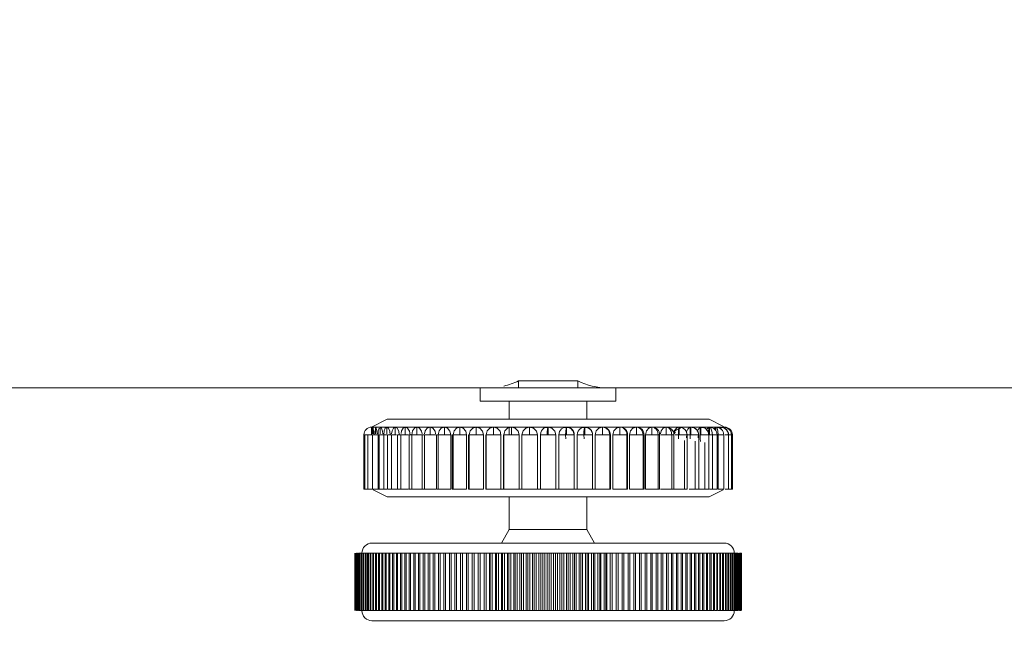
# Model space of a CAD drawing. Header units: millimetres. Extents: x 3925 to 5043, y -86 to 778.
# Tile 33 of 157: x 4394 to 4426, y 213 to 233. Entities that reach past the tile are written whole.
import ezdxf

# ---------------------------------------------------------------- set-up
doc = ezdxf.new("R2010")
doc.units = ezdxf.units.MM
doc.header["$LTSCALE"] = 46.255
doc.header["$PDMODE"] = 3
doc.header["$PDSIZE"] = 1
doc.layers.get('Defpoints').update_dxf_attribs({"linetype": 'CONTINUOUS'})
doc.layers.add('140-154101-01_RIGGDXF_DIMENSION', color=7, linetype='CONTINUOUS')
doc.layers.add('140-154101-0DXF_CONTINUOUS_LINE', color=7, linetype='CONTINUOUS')
doc.styles.add('SLDTEXTSTYLE0', font='arialbd.ttf', dxfattribs={"height": 5.5})
doc.dimstyles.new('SLDDIMSTYLE2', dxfattribs={"dimtxt": 5.650301, "dimasz": 4.572, "dimexe": 0, "dimexo": 0.0625, "dimgap": 1.412575, "dimtad": 0, "dimtih": 1, "dimtoh": 1, "dimlfac": 3.5, "dimrnd": 1e-09, "dimzin": 4, "dimdsep": 46, "dimtxsty": 'SLDTEXTSTYLE0', "dimsah": 1, "dimcen": 0.09, "dimadec": 0, "dimazin": 1, "dimtol": 1, "dimtp": 0.5, "dimtm": 0.5, "dimtfac": 1, "dimtdec": 1, "dimtofl": 0, "dimtmove": 0, "dimatfit": 3, "dimfxl": 1, "dimfrac": 2, "dimtolj": 1, "dimarcsym": 0})

# ---------------------------------------------------------------- blocks, each defined once
blk = doc.blocks.new('*D67')
at = {"layer": '140-154101-01_RIGGDXF_DIMENSION', "color": 0, "linetype": 'Continuous', "lineweight": -2}
for p, q in [((4338.113, 271.493), (4338.113, 203.012)), ((4344.211, 266.215), (4344.211, 203.012)), ((4334.113, 203.012), (4330.113, 203.012)), ((4338.113, 203.012), (4344.211, 203.012)), ((4348.211, 203.012), (4395.731, 203.012))]:
    blk.add_line(p, q, dxfattribs=at)
at = {"layer": '140-154101-01_RIGGDXF_DIMENSION', "color": 0, "linetype": 'Continuous'}
for points in [[(4334.113, 203.678), (4334.113, 202.345), (4338.113, 203.012)], [(4348.211, 203.678), (4348.211, 202.345), (4344.211, 203.012)]]:
    blk.add_solid(points, dxfattribs=at)
at = {"layer": 'Defpoints', "color": 0, "linetype": 'Continuous'}
for p in [(4338.113, 271.556), (4344.211, 266.277), (4344.211, 203.012)]:
    blk.add_point(p, dxfattribs=at)
at = {"layer": '140-154101-01_RIGGDXF_DIMENSION', "color": 0, "linetype": 'Continuous', "insert": (4373.971, 207.96), "char_height": 5.5, "attachment_point": 5, "style": 'SLDTEXTSTYLE0'}
blk.add_mtext('\\A1;24.39 [0.96]', dxfattribs=at)

msp = doc.modelspace()

# ---------------------------------------------------------------- linework, layer by layer
at = {"layer": '140-154101-0DXF_CONTINUOUS_LINE', "color": 7, "linetype": 'Continuous', "lineweight": 0}
for p, q in [((4410.2852, 221.1524), (4412.1905, 221.1524)), ((4410.2852, 220.9307), (4410.2852, 221.1524)), ((4412.1905, 221.1524), (4412.1905, 220.9307)), ((4335.4477, 220.9307), (4463.7369, 220.9307)), ((4409.0536, 220.5057), (4409.0536, 220.9307)), ((4413.4221, 220.5057), (4413.4221, 220.9307)), ((4409.0536, 220.5057), (4413.4221, 220.5057)), ((4409.9879, 220.5057), (4409.9879, 219.9158)), ((4412.4879, 220.5057), (4412.4879, 219.9158)), ((4406.0504, 219.9158), (4405.5504, 219.6658)), ((4416.4247, 219.9158), (4406.051, 219.9158)), ((4416.4254, 219.9158), (4416.8904, 219.6832)), ((4405.5504, 219.665), (4405.5544, 219.6658)), ((4405.5504, 219.6658), (4405.5504, 219.6323)), ((4405.5521, 219.6231), (4405.5504, 219.665)), ((4405.5504, 219.6323), (4405.5504, 219.4158)), ((4405.5546, 219.5338), (4405.5521, 219.6231)), ((4405.5544, 219.6658), (4411.0392, 219.6658)), ((4405.5816, 219.4517), (4405.5816, 219.6401)), ((4405.7913, 219.6319), (4405.7659, 219.5414)), ((4405.8288, 219.4523), (4405.8288, 219.6335)), ((4406.0421, 219.6658), (4406.0931, 219.6337)), ((4406.0421, 219.4522), (4406.0421, 219.6336)), ((4406.0931, 219.6337), (4406.1345, 219.5382)), ((4406.3124, 219.6658), (4406.2509, 219.6319)), ((4406.3124, 219.4158), (4406.3124, 219.6431)), ((4406.5641, 219.6319), (4406.5129, 219.5414)), ((4406.6366, 219.6658), (4406.5641, 219.6319)), ((4406.6366, 219.6658), (4406.7096, 219.6337)), ((4406.6366, 219.4158), (4406.6366, 219.6426)), ((4406.7096, 219.6337), (4406.7681, 219.5382)), ((4406.9285, 219.6319), (4406.8697, 219.5414)), ((4407.0112, 219.6658), (4406.9285, 219.6319)), ((4407.0112, 219.6658), (4407.0942, 219.6337)), ((4407.0113, 219.4158), (4407.0113, 219.6426)), ((4407.0942, 219.6337), (4407.1602, 219.5382)), ((4407.4322, 219.4158), (4407.4322, 219.6426)), ((4407.8949, 219.4158), (4407.8949, 219.6426)), ((4408.3941, 219.4158), (4408.3941, 219.6426)), ((4408.9246, 219.4158), (4408.9246, 219.6426)), ((4409.4803, 219.4158), (4409.4803, 219.6426)), ((4409.9879, 219.6658), (4409.9879, 219.4158)), ((4410.0554, 219.4158), (4410.0554, 219.6426)), ((4410.7653, 219.6336), (4410.6434, 219.6658)), ((4410.6434, 219.4158), (4410.6434, 219.6426)), ((4410.8604, 219.5383), (4410.7653, 219.6336)), ((4411.2386, 219.668), (4411.0392, 219.6658)), ((4411.1027, 219.6262), (4411.1456, 219.6481)), ((4411.1472, 219.6487), (4411.2169, 219.6487)), ((4411.2178, 219.5969), (4411.2113, 219.5159)), ((4411.2241, 219.6585), (4411.2169, 219.6487)), ((4411.2271, 219.6481), (4411.2178, 219.5969)), ((4411.2381, 219.6658), (4411.2271, 219.6481)), ((4411.2433, 219.6613), (4411.236, 219.6658)), ((4411.4369, 219.6658), (4411.2379, 219.6659)), ((4411.3603, 219.6338), (4411.2379, 219.6659)), ((4411.2517, 219.6653), (4411.2379, 219.6658)), ((4411.2379, 219.4158), (4411.2379, 219.6658)), ((4411.4557, 219.5384), (4411.3603, 219.6338)), ((4411.6357, 219.6658), (4411.4369, 219.6658)), ((4411.8356, 219.6684), (4411.6357, 219.6658)), ((4411.7808, 219.6604), (4411.7417, 219.6487)), ((4411.7417, 219.6487), (4411.923, 219.6487)), ((4411.7496, 219.6515), (4411.8356, 219.6684)), ((4411.857, 219.6645), (4411.7808, 219.6604)), ((4411.8153, 219.6178), (4411.8284, 219.6634)), ((4411.8268, 219.6646), (4411.8348, 219.6655)), ((4411.8284, 219.6634), (4411.8429, 219.6487)), ((4411.8862, 219.6599), (4411.83, 219.6657)), ((4411.8465, 219.6654), (4411.8324, 219.6658)), ((4411.8324, 219.4158), (4411.8324, 219.6658)), ((4411.8348, 219.6655), (4411.8456, 219.6487)), ((4411.9231, 219.6658), (4411.8363, 219.6658)), ((4411.9541, 219.6338), (4411.8363, 219.6658)), ((4411.9422, 219.6403), (4411.857, 219.6645)), ((4411.923, 219.6487), (4411.8862, 219.6599)), ((4412.2264, 219.6658), (4411.9231, 219.6658)), ((4412.0245, 219.5758), (4411.9422, 219.6403)), ((4412.0488, 219.5381), (4411.9541, 219.6338)), ((4412.0785, 219.4596), (4412.0245, 219.5758)), ((4412.4219, 219.6681), (4412.2264, 219.6658)), ((4412.3013, 219.6343), (4412.3345, 219.6499)), ((4412.3688, 219.6604), (4412.3297, 219.6487)), ((4412.3297, 219.6487), (4412.511, 219.6487)), ((4412.4203, 219.6658), (4412.3688, 219.6604)), ((4412.4088, 219.645), (4412.4203, 219.6658)), ((4412.4198, 219.6658), (4412.4219, 219.6681)), ((4412.4345, 219.6654), (4412.4203, 219.6658)), ((4412.4203, 219.6658), (4412.4258, 219.6614)), ((4412.4203, 219.4158), (4412.4203, 219.6658)), ((4412.4742, 219.6599), (4412.4206, 219.6658)), ((4412.4213, 219.6657), (4412.4354, 219.6487)), ((4412.9954, 219.6658), (4412.4283, 219.6657)), ((4412.511, 219.6487), (4412.4742, 219.6599)), ((4412.6125, 219.5758), (4412.5302, 219.6403)), ((4412.6665, 219.4596), (4412.6125, 219.5758)), ((4413.0096, 219.6654), (4412.9954, 219.6658)), ((4412.9954, 219.4158), (4412.9954, 219.6658)), ((4413.0073, 219.6655), (4413.1831, 219.6658)), ((4413.1831, 219.6658), (4413.5512, 219.6658)), ((4413.1941, 219.5511), (4413.2315, 219.4158)), ((4413.5653, 219.6654), (4413.5511, 219.6658)), ((4413.5511, 219.4158), (4413.5511, 219.6658)), ((4413.573, 219.6658), (4414.0816, 219.6658)), ((4414.0958, 219.6654), (4414.0816, 219.6658)), ((4414.0816, 219.4158), (4414.0816, 219.6658)), ((4414.1004, 219.6648), (4414.2517, 219.6658)), ((4414.1004, 219.6648), (4414.151, 219.6525)), ((4414.2517, 219.6658), (4414.5809, 219.6658)), ((4414.595, 219.6654), (4414.5809, 219.6658)), ((4414.5809, 219.4158), (4414.5809, 219.6658)), ((4414.6022, 219.6643), (4414.7459, 219.6658)), ((4414.6022, 219.6643), (4414.6229, 219.6603)), ((4414.6229, 219.6603), (4414.6451, 219.6527)), ((4414.7459, 219.6658), (4415.4283, 219.6658)), ((4415.0435, 219.4158), (4415.0435, 219.6658)), ((4415.3256, 219.5607), (4415.3015, 219.4911)), ((4415.3631, 219.616), (4415.3256, 219.5607)), ((4415.3388, 219.5586), (4415.3718, 219.5732)), ((4415.4283, 219.6658), (4415.3631, 219.616)), ((4415.4231, 219.6612), (4415.4417, 219.6621)), ((4415.4644, 219.6658), (4415.4304, 219.6634)), ((4415.4478, 219.655), (4415.438, 219.6529)), ((4415.4417, 219.6621), (4415.4622, 219.6658)), ((4415.4434, 219.5884), (4415.4528, 219.6447)), ((4415.5552, 219.6487), (4415.4435, 219.6487)), ((4415.4497, 219.6575), (4415.4521, 219.6599)), ((4415.4528, 219.6447), (4415.4644, 219.6658)), ((4415.4645, 219.6658), (4415.4622, 219.6658)), ((4415.4836, 219.665), (4415.4644, 219.6658)), ((4415.4731, 219.6646), (4415.4644, 219.6658)), ((4415.4644, 219.6658), (4415.4699, 219.6613)), ((4415.4644, 219.6658), (4415.4644, 219.4158)), ((4415.4874, 219.6647), (4415.4645, 219.6658)), ((4415.4744, 219.6656), (4415.466, 219.6658)), ((4415.5047, 219.6625), (4415.4744, 219.6656)), ((4415.4838, 219.6487), (4415.4744, 219.6656)), ((4415.8066, 219.6658), (4415.4773, 219.6658)), ((4415.5073, 219.6573), (4415.4773, 219.6658)), ((4415.5672, 219.6437), (4415.5047, 219.6625)), ((4415.5086, 219.6487), (4415.5053, 219.6571)), ((4415.629, 219.604), (4415.5672, 219.6437)), ((4415.682, 219.5389), (4415.629, 219.604)), ((4415.7012, 219.5175), (4415.7391, 219.602)), ((4415.7391, 219.602), (4415.8066, 219.6658)), ((4415.7585, 219.6487), (4415.8182, 219.6487)), ((4415.8129, 219.6644), (4415.7875, 219.6604)), ((4415.8204, 219.6622), (4415.8049, 219.6614)), ((4415.8122, 219.5098), (4415.8183, 219.5906)), ((4415.8191, 219.5972), (4415.8125, 219.5151)), ((4415.8129, 219.6644), (4415.816, 219.6647)), ((4415.8147, 219.6587), (4415.8257, 219.6589)), ((4415.816, 219.6647), (4415.8448, 219.6609)), ((4415.8183, 219.5906), (4415.8279, 219.6464)), ((4415.8234, 219.6488), (4415.8191, 219.5972)), ((4415.8365, 219.6658), (4415.8204, 219.6622)), ((4415.8219, 219.6544), (4415.8234, 219.6488)), ((4415.8279, 219.6464), (4415.8345, 219.6657)), ((4415.8297, 219.6637), (4415.8479, 219.6487)), ((4415.8315, 219.657), (4415.8359, 219.6657)), ((4415.8343, 219.6624), (4415.8315, 219.657)), ((4415.8422, 219.6643), (4415.8343, 219.6624)), ((4415.8359, 219.6657), (4415.8447, 219.6657)), ((4415.8778, 219.6627), (4415.8359, 219.6657)), ((4415.8391, 219.6658), (4416.1364, 219.6658)), ((4415.8533, 219.6654), (4415.8391, 219.6658)), ((4415.8391, 219.4158), (4415.8391, 219.6658)), ((4415.8447, 219.6657), (4415.877, 219.6487)), ((4415.877, 219.6487), (4415.9298, 219.6487)), ((4415.9298, 219.6487), (4415.8778, 219.6627)), ((4416.0312, 219.5758), (4415.9489, 219.6404)), ((4416.0853, 219.4596), (4416.0312, 219.5758)), ((4416.2541, 219.6487), (4416.1424, 219.6487)), ((4416.1457, 219.6537), (4416.1442, 219.6534)), ((4416.1472, 219.6558), (4416.149, 219.6579)), ((4416.1522, 219.6467), (4416.164, 219.6657)), ((4416.1752, 219.6655), (4416.161, 219.6657)), ((4416.3454, 219.6658), (4416.1633, 219.6658)), ((4416.1633, 219.6658), (4416.179, 219.6653)), ((4416.1633, 219.6658), (4416.1633, 219.4158)), ((4416.164, 219.6657), (4416.1691, 219.6607)), ((4416.1852, 219.6617), (4416.1673, 219.6657)), ((4416.2961, 219.6276), (4416.1752, 219.6655)), ((4416.2541, 219.6487), (4416.2173, 219.6599)), ((4416.4276, 219.6655), (4416.3454, 219.6658)), ((4416.3528, 219.5678), (4416.3647, 219.6043)), ((4416.3647, 219.6043), (4416.4043, 219.6552)), ((4416.4059, 219.6657), (4416.407, 219.6658)), ((4416.407, 219.6658), (4416.4075, 219.6656)), ((4416.4071, 219.6658), (4416.4444, 219.6658)), ((4416.4075, 219.6656), (4416.6203, 219.6658)), ((4416.4283, 219.6609), (4416.4305, 219.6654)), ((4416.4305, 219.6654), (4416.4306, 219.6656)), ((4416.4824, 219.6335), (4416.4323, 219.6657)), ((4416.4336, 219.4158), (4416.4336, 219.6369)), ((4416.4366, 219.6656), (4416.4373, 219.6637)), ((4416.4695, 219.6632), (4416.4478, 219.6653)), ((4416.4478, 219.6653), (4416.4713, 219.6487)), ((4416.4613, 219.6657), (4416.4602, 219.6658)), ((4416.4713, 219.6487), (4416.5244, 219.6487)), ((4416.5986, 219.6487), (4416.626, 219.6487)), ((4416.6071, 219.6319), (4416.5986, 219.6146)), ((4416.6098, 219.6236), (4416.6201, 219.5707)), ((4416.6203, 219.6658), (4416.6427, 219.6657)), ((4416.6203, 219.6658), (4416.6209, 219.6657)), ((4416.6209, 219.6657), (4416.6366, 219.6656)), ((4416.638, 219.6537), (4416.6427, 219.6657)), ((4416.6396, 219.6577), (4416.638, 219.6537)), ((4416.6898, 219.6621), (4416.6427, 219.6657)), ((4416.6665, 219.6487), (4416.647, 219.6658)), ((4416.6526, 219.6657), (4416.6831, 219.6487)), ((4416.6724, 219.6656), (4416.7564, 219.6658)), ((4416.6831, 219.6487), (4416.7377, 219.6487)), ((4416.7377, 219.6487), (4416.6898, 219.6621)), ((4416.7564, 219.6658), (4416.8028, 219.667)), ((4416.7855, 219.655), (4416.7723, 219.6284)), ((4416.7794, 219.6648), (4416.7876, 219.6654)), ((4416.8045, 219.6615), (4416.7794, 219.6648)), ((4416.8011, 219.6665), (4416.7855, 219.655)), ((4416.8296, 219.6641), (4416.7876, 219.6654)), ((4416.8143, 219.6654), (4416.801, 219.6658)), ((4416.8155, 219.6645), (4416.801, 219.6658)), ((4416.801, 219.6658), (4416.8159, 219.6485)), ((4416.801, 219.6637), (4416.801, 219.6658)), ((4416.801, 219.6043), (4416.801, 219.6658)), ((4416.8028, 219.667), (4416.8011, 219.6665)), ((4416.8011, 219.6658), (4416.9253, 219.6658)), ((4416.8919, 219.6486), (4416.8296, 219.6641)), ((4416.8447, 219.6486), (4416.8919, 219.6486)), ((4416.8873, 219.6577), (4416.8833, 219.6464)), ((4416.9011, 219.6641), (4416.8919, 219.6429)), ((4416.9085, 219.6652), (4416.8941, 219.6658)), ((4416.8941, 219.6658), (4416.9087, 219.6645)), ((4416.8953, 219.6613), (4416.8941, 219.6658)), ((4416.8941, 219.6658), (4416.8941, 219.6655)), ((4416.8941, 219.6646), (4416.8941, 219.6444)), ((4416.9623, 219.6563), (4416.8947, 219.6658)), ((4416.9878, 219.582), (4416.9028, 219.6441)), ((4416.9253, 219.6574), (4416.9253, 219.6658)), ((4416.9854, 219.6485), (4416.9623, 219.6563)), ((4417.0458, 219.4668), (4416.9878, 219.582)), ((4405.3004, 219.4158), (4405.3315, 219.4158)), ((4405.3004, 219.4158), (4405.3004, 217.6658)), ((4405.3315, 219.4158), (4405.7567, 219.4158)), ((4405.3315, 219.4158), (4405.3315, 217.6658)), ((4405.4246, 219.4158), (4405.4246, 217.6658)), ((4405.5787, 219.4158), (4405.5787, 217.6658)), ((4405.6085, 219.5382), (4405.612, 219.4441)), ((4405.6337, 219.5414), (4405.628, 219.4158)), ((4405.724, 219.5382), (4405.73, 219.4459)), ((4405.7659, 219.5414), (4405.7567, 219.4158)), ((4405.7567, 217.6658), (4405.7567, 219.4158)), ((4405.7921, 219.4158), (4406.0421, 219.4158)), ((4405.7921, 219.4158), (4405.7921, 217.6658)), ((4405.9001, 219.5382), (4405.9085, 219.4458)), ((4405.9579, 219.5414), (4405.9454, 219.4158)), ((4405.9454, 217.6658), (4405.9454, 219.4158)), ((4406.0623, 219.4158), (4406.3124, 219.4158)), ((4406.0623, 219.4158), (4406.0623, 217.6658)), ((4406.1345, 219.5382), (4406.1488, 219.4158)), ((4406.1921, 217.6658), (4406.1921, 219.4158)), ((4406.3578, 219.4158), (4406.3124, 219.4158)), ((4406.3866, 219.4158), (4406.6366, 219.4158)), ((4406.3866, 219.4158), (4406.3866, 217.6658)), ((4406.4249, 219.5382), (4406.4421, 219.4158)), ((4406.4941, 217.6658), (4406.4941, 219.4158)), ((4406.5129, 219.5414), (4406.4999, 219.4549)), ((4406.7419, 219.4158), (4406.6366, 219.4158)), ((4406.7612, 219.4158), (4407.0113, 219.4158)), ((4406.7612, 219.4158), (4406.7612, 217.6658)), ((4406.7681, 219.5382), (4406.788, 219.4158)), ((4406.8697, 219.5414), (4406.848, 219.4158)), ((4406.848, 217.6658), (4406.848, 219.4158)), ((4407.1822, 219.4158), (4407.0113, 219.4158)), ((4407.1602, 219.5382), (4407.177, 219.4461)), ((4407.1822, 219.4158), (4407.4322, 219.4158)), ((4407.1822, 219.4158), (4407.1822, 217.6658)), ((4407.2501, 217.6658), (4407.2501, 219.4158)), ((4407.2744, 219.5414), (4407.2566, 219.4497)), ((4407.6216, 219.4158), (4407.4322, 219.4158)), ((4407.5969, 219.5382), (4407.6142, 219.4525)), ((4407.6448, 219.4158), (4407.8949, 219.4158)), ((4407.6448, 219.4158), (4407.6448, 217.6658)), ((4407.7225, 219.5414), (4407.6958, 219.4158)), ((4407.6958, 217.6658), (4407.6958, 219.4158)), ((4408.1003, 219.4158), (4407.8949, 219.4158)), ((4408.0736, 219.5382), (4408.1003, 219.4158)), ((4408.1003, 217.6658), (4408.1003, 219.4158)), ((4408.1441, 219.4158), (4408.3941, 219.4158)), ((4408.1441, 219.4158), (4408.1441, 217.6658)), ((4408.2091, 219.5414), (4408.1803, 219.4158)), ((4408.1803, 217.6658), (4408.1803, 219.4158)), ((4408.6134, 219.4158), (4408.3941, 219.4158)), ((4408.585, 219.5382), (4408.6134, 219.4158)), ((4408.6134, 217.6658), (4408.6134, 219.4158)), ((4408.6745, 219.4158), (4408.9246, 219.4158)), ((4408.6745, 219.4158), (4408.6745, 217.6658)), ((4408.7289, 219.5414), (4408.6984, 219.4158)), ((4408.6984, 217.6658), (4408.6984, 219.4158)), ((4409.1552, 219.4158), (4408.9246, 219.4158)), ((4409.1254, 219.5382), (4409.1552, 219.4158)), ((4409.1552, 217.6658), (4409.1552, 219.4158)), ((4409.2303, 219.4158), (4409.4804, 219.4158)), ((4409.2303, 219.4158), (4409.2303, 217.6658)), ((4409.2761, 219.5414), (4409.2443, 219.4158)), ((4409.2443, 217.6658), (4409.2443, 219.4158)), ((4409.7198, 219.4158), (4409.4804, 219.4158)), ((4409.6889, 219.5382), (4409.7198, 219.4158)), ((4409.7198, 217.6658), (4409.7198, 219.4158)), ((4409.8053, 219.4158), (4410.0554, 219.4158)), ((4409.8053, 219.4158), (4409.8053, 217.6658)), ((4409.8449, 219.5414), (4409.812, 219.4158)), ((4409.812, 217.6658), (4409.812, 219.4158)), ((4410.301, 219.4158), (4410.0554, 219.4158)), ((4410.2694, 219.5382), (4410.301, 219.4158)), ((4410.301, 219.4158), (4410.301, 217.6658)), ((4410.3933, 219.4158), (4410.6434, 219.4158)), ((4410.3933, 219.4158), (4410.3933, 217.6658)), ((4410.4289, 219.5414), (4410.3953, 219.4158)), ((4410.3953, 217.6658), (4410.3953, 219.4158)), ((4410.6434, 219.4158), (4410.8926, 219.4158)), ((4410.8926, 219.4158), (4410.8604, 219.5383)), ((4410.8926, 219.4158), (4410.8926, 217.6658)), ((4410.9879, 219.4158), (4411.2088, 219.4158)), ((4410.9879, 217.6658), (4410.9879, 219.4158)), ((4411.2113, 219.5159), (4411.2088, 219.4158)), ((4411.2088, 219.4158), (4411.2379, 219.4158)), ((4411.4879, 219.4158), (4411.2379, 219.4158)), ((4411.4879, 219.4158), (4411.4557, 219.5384)), ((4411.4879, 217.6658), (4411.4879, 219.4158)), ((4411.5832, 219.4158), (4411.8033, 219.4158)), ((4411.5832, 217.6658), (4411.5832, 219.4158)), ((4411.8033, 219.4158), (4411.8324, 219.4158)), ((4411.8075, 219.2867), (4411.8033, 219.4158)), ((4412.0824, 219.4158), (4411.8324, 219.4158)), ((4412.0804, 219.4158), (4412.0488, 219.5381)), ((4412.0763, 219.4384), (4412.0785, 219.4596)), ((4412.0804, 217.6658), (4412.0804, 219.4158)), ((4412.0824, 219.4158), (4412.0824, 217.6658)), ((4412.1747, 219.4158), (4412.1835, 219.482)), ((4412.1747, 219.4158), (4412.3913, 219.4158)), ((4412.1747, 217.6658), (4412.1747, 219.4158)), ((4412.3913, 219.4158), (4412.4203, 219.4158)), ((4412.3955, 219.2867), (4412.3913, 219.4158)), ((4412.6704, 219.4158), (4412.4203, 219.4158)), ((4412.6637, 217.6658), (4412.6637, 219.4158)), ((4412.6643, 219.4384), (4412.6665, 219.4596)), ((4412.6704, 219.4158), (4412.6704, 217.6658)), ((4412.7887, 219.5414), (4412.7559, 219.4158)), ((4412.7559, 219.4158), (4412.9954, 219.4158)), ((4412.7559, 217.6658), (4412.7559, 219.4158)), ((4413.2454, 219.4158), (4412.9954, 219.4158)), ((4413.2315, 217.6658), (4413.2315, 219.4158)), ((4413.2454, 219.4158), (4413.2454, 217.6658)), ((4413.3521, 219.5414), (4413.3205, 219.4158)), ((4413.3205, 219.4158), (4413.5512, 219.4158)), ((4413.3205, 217.6658), (4413.3205, 219.4158)), ((4413.8012, 219.4158), (4413.5512, 219.4158)), ((4413.7702, 219.4779), (4413.7773, 219.4158)), ((4413.7773, 217.6658), (4413.7773, 219.4158)), ((4413.8012, 219.4158), (4413.8012, 217.6658)), ((4413.8925, 219.5414), (4413.8624, 219.4158)), ((4413.8624, 219.4158), (4414.0816, 219.4158)), ((4413.8624, 217.6658), (4413.8624, 219.4158)), ((4414.3316, 219.4158), (4414.0816, 219.4158)), ((4414.2817, 219.5042), (4414.2954, 219.4158)), ((4414.2954, 217.6658), (4414.2954, 219.4158)), ((4414.3316, 219.4158), (4414.3316, 217.6658)), ((4414.4037, 219.5414), (4414.3754, 219.4158)), ((4414.3754, 219.4158), (4414.5808, 219.4158)), ((4414.3754, 217.6658), (4414.3754, 219.4158)), ((4414.8309, 219.4158), (4414.5808, 219.4158)), ((4414.7741, 219.4763), (4414.7799, 219.4158)), ((4414.7799, 217.6658), (4414.7799, 219.4158)), ((4414.8309, 219.4158), (4414.8309, 217.6658)), ((4414.8541, 219.4158), (4415.0435, 219.4158)), ((4414.8803, 219.5415), (4414.862, 219.4536)), ((4415.2936, 219.4158), (4415.0435, 219.4158)), ((4415.2042, 219.5343), (4415.2256, 219.4158)), ((4415.2256, 217.6658), (4415.2256, 219.4158)), ((4415.2936, 219.4158), (4415.2936, 217.6658)), ((4415.3289, 219.4864), (4415.295, 219.4526)), ((4415.3015, 219.4911), (4415.2956, 219.4547)), ((4415.3001, 219.5477), (4415.3135, 219.5225)), ((4415.4354, 219.4158), (4415.3358, 219.4158)), ((4415.4645, 219.4158), (4415.4354, 219.4158)), ((4415.4354, 219.4158), (4415.4392, 219.2918)), ((4415.4645, 219.4158), (4415.7145, 219.4158)), ((4415.6277, 219.235), (4415.6277, 217.6658)), ((4415.6966, 219.4825), (4415.7012, 219.5175)), ((4415.7145, 219.4158), (4415.7145, 217.6658)), ((4415.8101, 219.4158), (4415.7256, 219.4158)), ((4415.8125, 219.5151), (4415.8101, 219.4158)), ((4415.8101, 219.4158), (4415.8122, 219.5098)), ((4415.8101, 219.4158), (4415.8391, 219.4158)), ((4415.8142, 219.2867), (4415.8101, 219.4158)), ((4416.0892, 219.4158), (4415.8391, 219.4158)), ((4416.0705, 219.3209), (4416.0853, 219.4596)), ((4416.0892, 219.4158), (4416.0892, 217.6658)), ((4416.1343, 219.4158), (4416.1364, 219.5098)), ((4416.1633, 219.4158), (4416.1343, 219.4158)), ((4416.1633, 219.4158), (4416.4134, 219.4158)), ((4416.408, 219.5337), (4416.4062, 219.4708)), ((4416.4103, 219.427), (4416.4085, 219.465)), ((4416.4134, 219.4158), (4416.4134, 217.6658)), ((4416.897, 219.4158), (4416.4336, 219.4158)), ((4416.5303, 217.6658), (4416.5303, 219.4158)), ((4416.6837, 219.4158), (4416.6837, 217.6658)), ((4416.719, 217.6658), (4416.719, 219.4158)), ((4416.897, 219.4158), (4416.897, 217.6658)), ((4417.1754, 219.4158), (4416.9443, 219.4158)), ((4417.0438, 219.4426), (4417.0458, 219.4668)), ((4417.0511, 219.4158), (4417.0511, 217.6658)), ((4417.1442, 219.4158), (4417.1442, 217.6658)), ((4417.1754, 219.4158), (4417.1754, 217.6658)), ((4415.9816, 217.6658), (4415.9816, 219.2112)), ((4416.2836, 219.1659), (4416.2836, 217.6658)), ((4405.3004, 217.6658), (4405.3315, 217.6658)), ((4405.3322, 217.6658), (4406.0421, 217.6658)), ((4406.0623, 217.6658), (4406.7416, 217.6658)), ((4406.7614, 217.6658), (4407.6216, 217.6658)), ((4407.6448, 217.6658), (4408.1003, 217.6658)), ((4408.1441, 217.6658), (4408.6134, 217.6658)), ((4408.6747, 217.6658), (4409.1552, 217.6658)), ((4409.2306, 217.6658), (4413.2451, 217.6658)), ((4413.3205, 217.6658), (4413.801, 217.6658)), ((4413.8624, 217.6658), (4414.3316, 217.6658)), ((4414.3754, 217.6658), (4414.8309, 217.6658)), ((4414.8541, 217.6658), (4415.7143, 217.6658)), ((4415.7853, 217.6658), (4416.4134, 217.6658)), ((4416.4336, 217.6658), (4416.6835, 217.6658)), ((4416.719, 217.6658), (4416.8967, 217.6658)), ((4416.9417, 217.6658), (4417.1753, 217.6658)), ((4406.0504, 217.4158), (4405.6006, 217.6407)), ((4406.051, 217.4158), (4416.4247, 217.4158)), ((4409.9879, 217.4158), (4409.9879, 216.3637)), ((4412.4879, 217.4158), (4412.4879, 216.3637)), ((4416.4254, 217.4158), (4416.8752, 217.6407)), ((4409.9879, 216.3637), (4409.7379, 215.9307)), ((4409.9879, 216.3637), (4412.4879, 216.3637)), ((4412.4879, 216.3637), (4412.7379, 215.9307)), ((4416.9128, 215.9307), (4405.5629, 215.9307)), ((4405.0067, 213.7557), (4405.0067, 215.6057)), ((4405.0334, 215.6057), (4405.0261, 215.6057)), ((4405.0261, 213.7557), (4405.0261, 215.6057)), ((4405.0334, 213.7557), (4405.0334, 215.6057)), ((4405.0617, 215.6057), (4405.0524, 215.6057)), ((4405.0524, 213.7557), (4405.0524, 215.6057)), ((4405.0617, 213.7557), (4405.0617, 215.6057)), ((4405.0967, 215.6057), (4405.0853, 215.6057)), ((4405.0853, 213.7557), (4405.0853, 215.6057)), ((4405.0967, 213.7557), (4405.0967, 215.6057)), ((4405.1251, 215.6057), (4405.6702, 215.6057)), ((4405.1251, 213.7557), (4405.1251, 215.6057)), ((4405.1385, 213.7557), (4405.1385, 215.6057)), ((4405.1715, 213.7557), (4405.1715, 215.6057)), ((4405.1869, 213.7557), (4405.1869, 215.6057)), ((4405.2245, 213.7557), (4405.2245, 215.6057)), ((4405.2419, 213.7557), (4405.2419, 215.6057)), ((4405.2841, 213.7557), (4405.2841, 215.6057)), ((4405.3035, 213.7557), (4405.3035, 215.6057)), ((4405.3502, 213.7557), (4405.3502, 215.6057)), ((4405.3716, 213.7557), (4405.3716, 215.6057)), ((4405.4228, 213.7557), (4405.4228, 215.6057)), ((4405.4461, 213.7557), (4405.4461, 215.6057)), ((4405.5017, 213.7557), (4405.5017, 215.6057)), ((4405.527, 213.7557), (4405.527, 215.6057)), ((4405.5869, 213.7557), (4405.5869, 215.6057)), ((4405.614, 213.7557), (4405.614, 215.6057)), ((4405.6783, 215.6057), (4405.7576, 215.6057)), ((4405.6783, 213.7557), (4405.6783, 215.6057)), ((4405.7073, 213.7557), (4405.7073, 215.6057)), ((4405.7757, 215.6057), (4416.5965, 215.6057)), ((4405.7757, 213.7557), (4405.7757, 215.6057)), ((4405.8065, 213.7557), (4405.8065, 215.6057)), ((4405.8792, 213.7557), (4405.8792, 215.6057)), ((4405.9118, 213.7557), (4405.9118, 215.6057)), ((4405.9885, 213.7557), (4405.9885, 215.6057)), ((4406.0228, 213.7557), (4406.0228, 215.6057)), ((4406.1035, 213.7557), (4406.1035, 215.6057)), ((4406.1396, 213.7557), (4406.1396, 215.6057)), ((4406.2241, 213.7557), (4406.2241, 215.6057)), ((4406.2619, 213.7557), (4406.2619, 215.6057)), ((4406.3502, 213.7557), (4406.3502, 215.6057)), ((4406.3896, 213.7557), (4406.3896, 215.6057)), ((4406.4817, 213.7557), (4406.4817, 215.6057)), ((4406.5227, 213.7557), (4406.5227, 215.6057)), ((4406.6184, 213.7557), (4406.6184, 215.6057)), ((4406.6609, 213.7557), (4406.6609, 215.6057)), ((4406.7601, 213.7557), (4406.7601, 215.6057)), ((4406.8041, 213.7557), (4406.8041, 215.6057)), ((4406.9067, 213.7557), (4406.9067, 215.6057)), ((4406.9522, 213.7557), (4406.9522, 215.6057)), ((4407.058, 213.7557), (4407.058, 215.6057)), ((4407.105, 213.7557), (4407.105, 215.6057)), ((4407.214, 213.7557), (4407.214, 215.6057)), ((4407.2622, 213.7557), (4407.2622, 215.6057)), ((4407.3743, 213.7557), (4407.3743, 215.6057)), ((4407.4239, 213.7557), (4407.4239, 215.6057)), ((4407.5388, 213.7557), (4407.5388, 215.6057)), ((4407.5897, 213.7557), (4407.5897, 215.6057)), ((4407.7074, 213.7557), (4407.7074, 215.6057)), ((4407.7594, 213.7557), (4407.7594, 215.6057)), ((4407.8799, 213.7557), (4407.8799, 215.6057)), ((4407.933, 213.7557), (4407.933, 215.6057)), ((4408.056, 213.7557), (4408.056, 215.6057)), ((4408.1102, 213.7557), (4408.1102, 215.6057)), ((4408.2356, 213.7557), (4408.2356, 215.6057)), ((4408.2908, 213.7557), (4408.2908, 215.6057)), ((4408.4185, 213.7557), (4408.4185, 215.6057)), ((4408.4747, 213.7557), (4408.4747, 215.6057)), ((4408.6045, 213.7557), (4408.6045, 215.6057)), ((4408.6616, 213.7557), (4408.6616, 215.6057)), ((4408.7933, 213.7557), (4408.7933, 215.6057)), ((4408.8512, 213.7557), (4408.8512, 215.6057)), ((4408.9848, 213.7557), (4408.9848, 215.6057)), ((4409.0435, 213.7557), (4409.0435, 215.6057)), ((4409.1788, 213.7557), (4409.1788, 215.6057)), ((4409.2382, 213.7557), (4409.2382, 215.6057)), ((4409.3451, 213.7557), (4409.3451, 215.6057)), ((4409.375, 213.7557), (4409.375, 215.6057)), ((4409.4351, 213.7557), (4409.4351, 215.6057)), ((4409.5388, 213.7557), (4409.5388, 215.6057)), ((4409.5733, 213.7557), (4409.5733, 215.6057)), ((4409.6339, 213.7557), (4409.6339, 215.6057)), ((4409.7343, 213.7557), (4409.7343, 215.6057)), ((4409.7734, 213.7557), (4409.7734, 215.6057)), ((4409.8345, 213.7557), (4409.8345, 215.6057)), ((4409.9314, 213.7557), (4409.9314, 215.6057)), ((4409.9751, 213.7557), (4409.9751, 215.6057)), ((4410.0367, 213.7557), (4410.0367, 215.6057)), ((4410.13, 213.7557), (4410.13, 215.6057)), ((4410.1782, 213.7557), (4410.1782, 215.6057)), ((4410.2401, 213.7557), (4410.2401, 215.6057)), ((4410.3297, 213.7557), (4410.3297, 215.6057)), ((4410.3824, 213.7557), (4410.3824, 215.6057)), ((4410.4447, 213.7557), (4410.4447, 215.6057)), ((4410.5305, 213.7557), (4410.5305, 215.6057)), ((4410.5876, 213.7557), (4410.5876, 215.6057)), ((4410.6501, 213.7557), (4410.6501, 215.6057)), ((4410.7321, 213.7557), (4410.7321, 215.6057)), ((4410.7935, 213.7557), (4410.7935, 215.6057)), ((4410.8561, 213.7557), (4410.8561, 215.6057)), ((4410.9342, 213.7557), (4410.9342, 215.6057)), ((4410.9998, 213.7557), (4410.9998, 215.6057)), ((4411.0626, 213.7557), (4411.0626, 215.6057)), ((4411.1366, 213.7557), (4411.1366, 215.6057)), ((4411.2065, 213.7557), (4411.2065, 215.6057)), ((4411.2693, 213.7557), (4411.2693, 215.6057)), ((4411.3391, 213.7557), (4411.3391, 215.6057)), ((4411.4131, 213.7557), (4411.4131, 215.6057)), ((4411.4759, 213.7557), (4411.4759, 215.6057)), ((4411.5416, 213.7557), (4411.5416, 215.6057)), ((4411.6196, 213.7557), (4411.6196, 215.6057)), ((4411.6823, 213.7557), (4411.6823, 215.6057)), ((4411.7437, 213.7557), (4411.7437, 215.6057)), ((4411.8256, 213.7557), (4411.8256, 215.6057)), ((4411.8881, 213.7557), (4411.8881, 215.6057)), ((4411.9452, 213.7557), (4411.9452, 215.6057)), ((4412.031, 213.7557), (4412.031, 215.6057)), ((4412.0933, 213.7557), (4412.0933, 215.6057)), ((4412.146, 213.7557), (4412.146, 215.6057)), ((4412.2356, 213.7557), (4412.2356, 215.6057)), ((4412.2975, 213.7557), (4412.2975, 215.6057)), ((4412.3458, 213.7557), (4412.3458, 215.6057)), ((4412.439, 213.7557), (4412.439, 215.6057)), ((4412.5006, 213.7557), (4412.5006, 215.6057)), ((4412.5443, 213.7557), (4412.5443, 215.6057)), ((4412.6412, 213.7557), (4412.6412, 215.6057)), ((4412.7023, 213.7557), (4412.7023, 215.6057)), ((4412.7415, 213.7557), (4412.7415, 215.6057)), ((4412.8418, 213.7557), (4412.8418, 215.6057)), ((4412.9024, 213.7557), (4412.9024, 215.6057)), ((4412.9369, 213.7557), (4412.9369, 215.6057)), ((4413.0406, 213.7557), (4413.0406, 215.6057)), ((4413.1007, 213.7557), (4413.1007, 215.6057)), ((4413.1306, 213.7557), (4413.1306, 215.6057)), ((4413.2375, 213.7557), (4413.2375, 215.6057)), ((4413.2969, 213.7557), (4413.2969, 215.6057)), ((4413.4322, 213.7557), (4413.4322, 215.6057)), ((4413.4909, 213.7557), (4413.4909, 215.6057)), ((4413.6245, 213.7557), (4413.6245, 215.6057)), ((4413.6824, 213.7557), (4413.6824, 215.6057)), ((4413.8142, 213.7557), (4413.8142, 215.6057)), ((4413.8713, 213.7557), (4413.8713, 215.6057)), ((4414.001, 213.7557), (4414.001, 215.6057)), ((4414.0572, 213.7557), (4414.0572, 215.6057)), ((4414.1849, 213.7557), (4414.1849, 215.6057)), ((4414.2401, 213.7557), (4414.2401, 215.6057)), ((4414.3655, 213.7557), (4414.3655, 215.6057)), ((4414.4197, 213.7557), (4414.4197, 215.6057)), ((4414.5427, 213.7557), (4414.5427, 215.6057)), ((4414.5958, 213.7557), (4414.5958, 215.6057)), ((4414.7163, 213.7557), (4414.7163, 215.6057)), ((4414.7683, 213.7557), (4414.7683, 215.6057)), ((4414.8861, 213.7557), (4414.8861, 215.6057)), ((4414.9369, 213.7557), (4414.9369, 215.6057)), ((4415.0519, 213.7557), (4415.0519, 215.6057)), ((4415.1014, 213.7557), (4415.1014, 215.6057)), ((4415.2135, 213.7557), (4415.2135, 215.6057)), ((4415.2617, 213.7557), (4415.2617, 215.6057)), ((4415.3708, 213.7557), (4415.3708, 215.6057)), ((4415.4177, 213.7557), (4415.4177, 215.6057)), ((4415.5235, 213.7557), (4415.5235, 215.6057)), ((4415.569, 213.7557), (4415.569, 215.6057)), ((4415.6716, 213.7557), (4415.6716, 215.6057)), ((4415.7156, 213.7557), (4415.7156, 215.6057)), ((4415.8148, 213.7557), (4415.8148, 215.6057)), ((4415.8573, 213.7557), (4415.8573, 215.6057)), ((4415.953, 213.7557), (4415.953, 215.6057)), ((4415.994, 213.7557), (4415.994, 215.6057)), ((4416.0861, 213.7557), (4416.0861, 215.6057)), ((4416.1255, 213.7557), (4416.1255, 215.6057)), ((4416.2138, 213.7557), (4416.2138, 215.6057)), ((4416.2516, 213.7557), (4416.2516, 215.6057)), ((4416.3362, 213.7557), (4416.3362, 215.6057)), ((4416.3722, 213.7557), (4416.3722, 215.6057)), ((4416.4529, 213.7557), (4416.4529, 215.6057)), ((4416.4873, 213.7557), (4416.4873, 215.6057)), ((4416.5639, 213.7557), (4416.5639, 215.6057)), ((4416.5965, 213.7557), (4416.5965, 215.6057)), ((4416.6246, 215.6057), (4416.6692, 215.6057)), ((4416.6692, 213.7557), (4416.6692, 215.6057)), ((4416.7, 215.6057), (4416.6694, 215.6057)), ((4416.7, 213.7557), (4416.7, 215.6057)), ((4416.7181, 215.6057), (4416.7974, 215.6057)), ((4416.7684, 213.7557), (4416.7684, 215.6057)), ((4416.7974, 213.7557), (4416.7974, 215.6057)), ((4416.8055, 215.6057), (4417.1916, 215.6057)), ((4416.8617, 213.7557), (4416.8617, 215.6057)), ((4416.8888, 213.7557), (4416.8888, 215.6057)), ((4416.9488, 213.7557), (4416.9488, 215.6057)), ((4416.974, 213.7557), (4416.974, 215.6057)), ((4417.0296, 213.7557), (4417.0296, 215.6057)), ((4417.0529, 213.7557), (4417.0529, 215.6057)), ((4417.1041, 213.7557), (4417.1041, 215.6057)), ((4417.1255, 213.7557), (4417.1255, 215.6057)), ((4417.1722, 213.7557), (4417.1722, 215.6057)), ((4417.1916, 213.7557), (4417.1916, 215.6057)), ((4417.1995, 215.6057), (4417.3506, 215.6057)), ((4417.2338, 213.7557), (4417.2338, 215.6057)), ((4417.2512, 213.7557), (4417.2512, 215.6057)), ((4417.2888, 213.7557), (4417.2888, 215.6057)), ((4417.3042, 213.7557), (4417.3042, 215.6057)), ((4417.3372, 213.7557), (4417.3372, 215.6057)), ((4417.3506, 213.7557), (4417.3506, 215.6057)), ((4417.3904, 215.6057), (4417.379, 215.6057)), ((4417.379, 213.7557), (4417.379, 215.6057)), ((4417.3904, 213.7557), (4417.3904, 215.6057)), ((4417.4234, 215.6057), (4417.414, 215.6057)), ((4417.414, 213.7557), (4417.414, 215.6057)), ((4417.4234, 213.7557), (4417.4234, 215.6057)), ((4417.4496, 215.6057), (4417.4423, 215.6057)), ((4417.4423, 213.7557), (4417.4423, 215.6057)), ((4417.4496, 213.7557), (4417.4496, 215.6057)), ((4417.469, 215.6057), (4417.4638, 215.6057)), ((4417.469, 215.6057), (4417.469, 213.7557)), ((4405.0067, 213.7557), (4405.0119, 213.7557)), ((4405.0261, 213.7557), (4405.0334, 213.7557)), ((4405.0524, 213.7557), (4405.0617, 213.7557)), ((4405.0853, 213.7557), (4405.0967, 213.7557)), ((4405.1251, 213.7557), (4405.6702, 213.7557)), ((4405.6783, 213.7557), (4405.7576, 213.7557)), ((4405.7757, 213.7557), (4405.8063, 213.7557)), ((4405.8065, 213.7557), (4416.5965, 213.7557)), ((4416.6246, 213.7557), (4416.7, 213.7557)), ((4416.7181, 213.7557), (4416.7974, 213.7557)), ((4416.8055, 213.7557), (4417.1916, 213.7557)), ((4417.1995, 213.7557), (4417.3506, 213.7557)), ((4417.379, 213.7557), (4417.3904, 213.7557)), ((4417.414, 213.7557), (4417.4234, 213.7557)), ((4417.4423, 213.7557), (4417.4496, 213.7557)), ((4416.9129, 213.4307), (4405.5629, 213.4307))]:
    msp.add_line(p, q, dxfattribs=at)
for points in [[(4405.5791, 219.6582), (4405.5741, 219.6629), (4405.5807, 219.6635)], [(4405.5816, 219.6401), (4405.582, 219.6508), (4405.5791, 219.6582)], [(4405.5815, 219.6658), (4405.5956, 219.6337), (4405.6085, 219.5382)], [(4405.675, 219.6581), (4405.6662, 219.6628), (4405.684, 219.6647), (4405.6747, 219.6658)], [(4405.6747, 219.6658), (4405.7014, 219.6337), (4405.724, 219.5382)], [(4405.6747, 219.452), (4405.6747, 219.6501), (4405.675, 219.6581)], [(4405.825, 219.6599), (4405.8235, 219.6634), (4405.8395, 219.6648), (4405.8288, 219.6658)], [(4405.8288, 219.6335), (4405.8288, 219.646), (4405.8292, 219.6536), (4405.825, 219.6599)], [(4405.8287, 219.6658), (4405.8678, 219.6337), (4405.9001, 219.5382)], [(4406.0421, 219.6658), (4405.9924, 219.6319), (4405.9579, 219.5414)], [(4406.0381, 219.6599), (4406.037, 219.6635), (4406.0529, 219.6648), (4406.0421, 219.6658)], [(4406.0421, 219.6336), (4406.0421, 219.646), (4406.0425, 219.6537), (4406.0381, 219.6599)], [(4406.2509, 219.6319), (4406.2079, 219.5414), (4406.1968, 219.4531)], [(4406.3051, 219.6631), (4406.3214, 219.6647), (4406.3124, 219.6658)], [(4406.3124, 219.6431), (4406.3125, 219.6515), (4406.3113, 219.6591), (4406.3051, 219.6631)], [(4406.3124, 219.6658), (4406.3747, 219.6337), (4406.4249, 219.5382)], [(4406.6333, 219.6589), (4406.6297, 219.6631), (4406.6484, 219.6647), (4406.6366, 219.6658)], [(4406.6366, 219.6426), (4406.637, 219.6514), (4406.6333, 219.6589)], [(4407.0079, 219.6589), (4407.0044, 219.6631), (4407.0231, 219.6647), (4407.0113, 219.6658)], [(4407.0113, 219.6426), (4407.0117, 219.6514), (4407.0079, 219.6589)], [(4407.4322, 219.6658), (4407.3401, 219.6319), (4407.2744, 219.5414)], [(4407.4322, 219.6426), (4407.4326, 219.6514), (4407.4289, 219.6589), (4407.4253, 219.6631), (4407.444, 219.6647), (4407.4322, 219.6658)], [(4407.4322, 219.6658), (4407.5241, 219.6337), (4407.5969, 219.5382)], [(4407.8948, 219.6658), (4407.7944, 219.6319), (4407.7225, 219.5414)], [(4407.8881, 219.6631), (4407.9067, 219.6647), (4407.8949, 219.6658)], [(4407.8949, 219.6426), (4407.8953, 219.6514), (4407.8914, 219.6589), (4407.8881, 219.6631)], [(4407.8948, 219.6658), (4407.9947, 219.6337), (4408.0736, 219.5382)], [(4408.3941, 219.6658), (4408.2864, 219.6319), (4408.2091, 219.5414)], [(4408.3941, 219.6426), (4408.3946, 219.6514), (4408.3907, 219.6589), (4408.3873, 219.6631), (4408.406, 219.6647), (4408.3941, 219.6658)], [(4408.3941, 219.6658), (4408.5008, 219.6337), (4408.585, 219.5382)], [(4408.9246, 219.6658), (4408.8107, 219.6319), (4408.7289, 219.5414)], [(4408.9246, 219.6426), (4408.925, 219.6514), (4408.9212, 219.6589), (4408.9177, 219.6631), (4408.9364, 219.6647), (4408.9246, 219.6658)], [(4408.9245, 219.6658), (4409.037, 219.6337), (4409.1254, 219.5382)], [(4409.4803, 219.6658), (4409.3617, 219.6319), (4409.2761, 219.5414)], [(4409.4803, 219.6426), (4409.4808, 219.6514), (4409.4769, 219.6589), (4409.4735, 219.6631), (4409.4922, 219.6647), (4409.4803, 219.6658)], [(4409.4803, 219.6658), (4409.5972, 219.6337), (4409.6889, 219.5382)], [(4410.0554, 219.6658), (4409.9332, 219.6319), (4409.8449, 219.5414)], [(4410.0554, 219.6426), (4410.0558, 219.6514), (4410.052, 219.6589), (4410.0485, 219.6631), (4410.0672, 219.6647), (4410.0554, 219.6658)], [(4410.0554, 219.6658), (4410.1754, 219.6337), (4410.2694, 219.5382)], [(4410.6434, 219.6658), (4410.519, 219.6319), (4410.4289, 219.5414)], [(4410.6434, 219.6426), (4410.6438, 219.6514), (4410.64, 219.6589), (4410.6365, 219.6631), (4410.6552, 219.6647), (4410.6434, 219.6658)], [(4410.9879, 219.4158), (4410.9981, 219.4864), (4411.0243, 219.5456), (4411.061, 219.5924), (4411.1027, 219.6262)], [(4411.1456, 219.6481), (4411.1913, 219.6615), (4411.2386, 219.668)], [(4411.2397, 219.6658), (4411.1764, 219.6581), (4411.1472, 219.6487)], [(4411.236, 219.6658), (4411.2314, 219.6642), (4411.2241, 219.6585)], [(4411.2379, 219.6658), (4411.2467, 219.6646), (4411.2513, 219.665), (4411.2517, 219.6653)], [(4411.5832, 219.4158), (4411.6075, 219.5235), (4411.6703, 219.6056), (4411.7496, 219.6515)], [(4411.8033, 219.4158), (4411.8064, 219.5283), (4411.8153, 219.6178)], [(4411.8114, 219.6487), (4411.819, 219.659), (4411.8268, 219.6646)], [(4411.8324, 219.6658), (4411.8412, 219.6646), (4411.8458, 219.665), (4411.8462, 219.6653), (4411.8465, 219.6654)], [(4412.1835, 219.482), (4412.2053, 219.5365), (4412.2347, 219.5793), (4412.2675, 219.6113), (4412.3013, 219.6343)], [(4412.3345, 219.6499), (4412.3787, 219.6621), (4412.4198, 219.6658)], [(4412.3913, 219.4158), (4412.3934, 219.5087), (4412.3994, 219.5889), (4412.4088, 219.645)], [(4412.3994, 219.6487), (4412.4065, 219.6585), (4412.4138, 219.6642), (4412.4213, 219.6657)], [(4412.4203, 219.6658), (4412.4292, 219.6646), (4412.4338, 219.665), (4412.4341, 219.6653), (4412.4345, 219.6654)], [(4412.5302, 219.6403), (4412.445, 219.6645), (4412.4203, 219.6658)], [(4412.4283, 219.6657), (4412.5367, 219.6354), (4412.5375, 219.6346)], [(4412.9954, 219.6658), (4412.8759, 219.6319), (4412.7887, 219.5414)], [(4412.9954, 219.6658), (4413.0042, 219.6646), (4413.0088, 219.665), (4413.0092, 219.6653), (4413.0096, 219.6654)], [(4413.0073, 219.6655), (4413.1075, 219.636), (4413.1941, 219.5511)], [(4413.5512, 219.6658), (4413.4363, 219.6319), (4413.3521, 219.5414)], [(4413.5511, 219.6658), (4413.56, 219.6646), (4413.5646, 219.665), (4413.5649, 219.6653), (4413.5653, 219.6654)], [(4413.573, 219.6658), (4413.6078, 219.6579), (4413.6402, 219.6458)], [(4413.6402, 219.6458), (4413.6716, 219.6277), (4413.7006, 219.6039), (4413.7282, 219.5718), (4413.7525, 219.5301), (4413.7702, 219.4779)], [(4414.0816, 219.6658), (4413.9725, 219.6319), (4413.8925, 219.5414)], [(4414.0816, 219.6658), (4414.0904, 219.6646), (4414.095, 219.665), (4414.0954, 219.6653), (4414.0958, 219.6654)], [(4414.151, 219.6525), (4414.2016, 219.6232), (4414.2475, 219.5741), (4414.2817, 219.5042)], [(4414.5809, 219.6658), (4414.4788, 219.6319), (4414.4037, 219.5414)], [(4414.5809, 219.6658), (4414.5897, 219.6646), (4414.5943, 219.665), (4414.5947, 219.6653), (4414.595, 219.6654)], [(4414.6451, 219.6527), (4414.6684, 219.6408), (4414.6925, 219.6235), (4414.7166, 219.5995), (4414.7395, 219.5678), (4414.7594, 219.527), (4414.7741, 219.4763)], [(4415.0435, 219.6658), (4414.9496, 219.6319), (4414.8803, 219.5415)], [(4415.0715, 219.6639), (4415.0524, 219.6646), (4415.0569, 219.665), (4415.0573, 219.6653), (4415.0563, 219.6654), (4415.0435, 219.6658)], [(4415.0664, 219.6638), (4415.0588, 219.6649), (4415.0512, 219.6655)], [(4415.0664, 219.6638), (4415.1451, 219.6241), (4415.2042, 219.5343)], [(4415.4371, 219.6591), (4415.3929, 219.6422), (4415.3767, 219.6295), (4415.3627, 219.6158), (4415.3505, 219.6014), (4415.3408, 219.5869), (4415.3309, 219.5728), (4415.3175, 219.5619), (4415.3069, 219.5533), (4415.293, 219.5418), (4415.3024, 219.542)], [(4415.3024, 219.542), (4415.3129, 219.5463), (4415.3246, 219.5521), (4415.3388, 219.5586)], [(4415.3718, 219.5732), (4415.4124, 219.5906), (4415.435, 219.6005), (4415.4584, 219.6113)], [(4415.4354, 219.4158), (4415.4375, 219.5083), (4415.4434, 219.5884)], [(4415.4435, 219.6487), (4415.4477, 219.655), (4415.4521, 219.6599), (4415.4371, 219.6591)], [(4415.4495, 219.6652), (4415.4584, 219.6656), (4415.4639, 219.6652)], [(4415.4639, 219.6652), (4415.4585, 219.6645), (4415.4495, 219.6652)], [(4415.4584, 219.6113), (4415.4808, 219.6231), (4415.4993, 219.6358), (4415.5086, 219.6487)], [(4415.4644, 219.6658), (4415.4791, 219.6653), (4415.4784, 219.6653), (4415.4779, 219.665), (4415.4731, 219.6646)], [(4415.5552, 219.6487), (4415.5387, 219.6545), (4415.4836, 219.665)], [(4415.5053, 219.6571), (4415.4907, 219.6633), (4415.4836, 219.665)], [(4415.8182, 219.6487), (4415.8219, 219.6544), (4415.8257, 219.6589), (4415.8129, 219.6644)], [(4415.8391, 219.6658), (4415.848, 219.6646), (4415.8525, 219.665), (4415.8529, 219.6653), (4415.8533, 219.6654)], [(4415.8665, 219.6613), (4415.8595, 219.6633), (4415.8485, 219.6652), (4415.8391, 219.6658)], [(4415.9489, 219.6404), (4415.8637, 219.6645), (4415.8392, 219.6658)], [(4416.1364, 219.6658), (4416.0785, 219.603), (4416.0458, 219.5198)], [(4416.1363, 219.6616), (4416.1488, 219.6623), (4416.1604, 219.6658)], [(4416.1364, 219.5098), (4416.1426, 219.5907), (4416.1522, 219.6467)], [(4416.1424, 219.6487), (4416.1457, 219.6537), (4416.149, 219.6579), (4416.1527, 219.6655)], [(4416.1459, 219.665), (4416.1567, 219.6656), (4416.1626, 219.6651)], [(4416.1626, 219.6651), (4416.1567, 219.6641), (4416.1459, 219.665)], [(4416.2173, 219.6599), (4416.1593, 219.6657), (4416.1527, 219.6655)], [(4416.179, 219.6653), (4416.1773, 219.6653), (4416.1768, 219.665), (4416.172, 219.6646), (4416.1633, 219.6658)], [(4416.1882, 219.6609), (4416.1783, 219.664), (4416.1708, 219.6653), (4416.1633, 219.6658)], [(4416.1966, 219.6579), (4416.1867, 219.6639), (4416.1752, 219.6655)], [(4416.4085, 219.465), (4416.375, 219.5488), (4416.2961, 219.6276)], [(4416.4043, 219.6552), (4416.412, 219.6601), (4416.4198, 219.6634), (4416.4276, 219.6655)], [(4416.4298, 219.6636), (4416.4171, 219.6218), (4416.408, 219.5337)], [(4416.4336, 219.6369), (4416.4336, 219.6565), (4416.429, 219.6604), (4416.4336, 219.6658)], [(4416.4602, 219.6658), (4416.4624, 219.6646), (4416.4972, 219.6575)], [(4416.5244, 219.6487), (4416.4747, 219.6634), (4416.4613, 219.6657)], [(4416.5303, 219.4158), (4416.5183, 219.5391), (4416.4824, 219.6335)], [(4416.6266, 219.6571), (4416.6166, 219.6464), (4416.6071, 219.6319)], [(4416.6304, 219.6213), (4416.6119, 219.6338), (4416.6187, 219.6468), (4416.6315, 219.6567)], [(4416.6266, 219.6571), (4416.6336, 219.662), (4416.6402, 219.6648), (4416.647, 219.6658)], [(4416.6315, 219.6567), (4416.6302, 219.655), (4416.6281, 219.652), (4416.6313, 219.6488)], [(4416.6313, 219.6488), (4416.6338, 219.6388), (4416.6304, 219.6213)], [(4416.6366, 219.6656), (4416.6724, 219.6656), (4416.6573, 219.6649)], [(4416.6431, 219.6636), (4416.6414, 219.6611), (4416.6396, 219.6577)], [(4416.6401, 219.6631), (4416.6591, 219.6648), (4416.6469, 219.6658)], [(4416.6469, 219.6424), (4416.6474, 219.6513), (4416.6435, 219.6589), (4416.6401, 219.6631)], [(4416.6573, 219.6649), (4416.6439, 219.6654), (4416.6481, 219.6657)], [(4416.6469, 219.5439), (4416.6469, 219.6296), (4416.6469, 219.6424)], [(4416.719, 219.4158), (4416.7103, 219.5383), (4416.6836, 219.6336)], [(4416.7728, 219.6562), (4416.797, 219.6619), (4416.8155, 219.6645)], [(4416.7876, 219.6654), (4416.8244, 219.6639), (4416.8249, 219.66), (4416.8187, 219.6544)], [(4416.801, 219.6658), (4416.8133, 219.6648), (4416.8152, 219.6653), (4416.8143, 219.6654)], [(4416.8187, 219.6544), (4416.813, 219.6477), (4416.827, 219.6462), (4416.8447, 219.6486)], [(4416.9028, 219.6441), (4416.816, 219.6653), (4416.8143, 219.6654)], [(4416.8941, 219.6658), (4416.8938, 219.6653), (4416.8818, 219.6602)], [(4416.8873, 219.6577), (4416.8898, 219.6624), (4416.8921, 219.665), (4416.8942, 219.6658)], [(4416.9087, 219.6645), (4416.9042, 219.6616), (4416.8928, 219.6593)], [(4416.8941, 219.6658), (4416.9, 219.6643), (4416.9085, 219.6652)], [(4416.8941, 219.6658), (4416.8941, 219.6655), (4416.8941, 219.6646), (4416.8958, 219.6608)], [(4416.8947, 219.6658), (4416.931, 219.6485), (4416.9854, 219.6485)], [(4416.8996, 219.6515), (4416.9079, 219.6595), (4416.9011, 219.6641)], [(4415.3135, 219.5225), (4415.3308, 219.4988), (4415.3289, 219.4864)], [(4415.6964, 219.3225), (4415.7128, 219.4445), (4415.682, 219.5389)], [(4416.1343, 219.4158), (4416.1381, 219.2924), (4416.1484, 219.2015)]]:
    msp.add_lwpolyline(points, dxfattribs=at)
for centre, radius, start, end in [((4405.5504, 219.4158), 0.25, 90, 180), ((4411.8324, 219.4158), 0.25, 0, 86.74816), ((4412.4203, 219.4158), 0.25, 0, 86.74811), ((4412.9954, 219.4158), 0.25, 0, 86.74802), ((4413.5511, 219.4158), 0.25, 0, 86.74789), ((4414.0816, 219.4158), 0.25, 0, 86.74771), ((4414.5809, 219.4158), 0.25, 0, 86.74746), ((4415.0435, 219.4158), 0.25, 0, 89.97975), ((4415.4644, 219.4158), 0.25, 0, 89.98175), ((4415.8391, 219.4158), 0.25, 0, 86.7461), ((4416.1633, 219.4158), 0.25, 0, 86.16361), ((4416.4336, 219.4158), 0.25, 0, 90), ((4416.6469, 219.4158), 0.25, 0, 90), ((4416.801, 219.4158), 0.25, 0, 86.94995), ((4416.8941, 219.4158), 0.25, 0, 90), ((4416.9253, 219.4158), 0.25, 0, 90), ((4405.5629, 215.6057), 0.325, 90, 180), ((4416.9129, 215.6057), 0.325, 0, 90), ((4405.5629, 213.7557), 0.325, 180, 270), ((4416.9129, 213.7557), 0.325, 270, 0)]:
    msp.add_arc(centre, radius, start, end, dxfattribs=at)
for centre, start_param, end_param in [((4409.3326, 227.1807), -3.0082613, -2.8744257), ((4413.1431, 227.1807), -3.4087596, -3.1415927)]:
    msp.add_ellipse(centre, major_axis=(0, 6.25), ratio=0.5773503, start_param=start_param, end_param=end_param, dxfattribs=at)

# ---------------------------------------------------------------- dimensions: what is measured, and where the dimension line sits
at = {"layer": '140-154101-01_RIGGDXF_DIMENSION', "color": 2, "linetype": 'Continuous'}
dim = msp.add_linear_dim(base=(4344.211, 203.0116), p1=(4338.1129, 271.5557), p2=(4344.211, 266.2772), angle=0, dimstyle='SLDDIMSTYLE2', override={"dimtxt": 5, "dimasz": 4, "dimtad": 1, "dimtih": 0, "dimtoh": 0, "dimlfac": 4, "dimtol": 0, "dimtp": 0.01, "dimtm": 0.01, "dimtdec": 2, "dimtofl": 1, "dimtzin": 0}, dxfattribs=at)
dim.commit()
dim.dimension.update_dxf_attribs({"geometry": '*D67', "text_midpoint": (4373.9709, 203.0116), "dimtype": 160})

doc.saveas('drawing.dxf')
